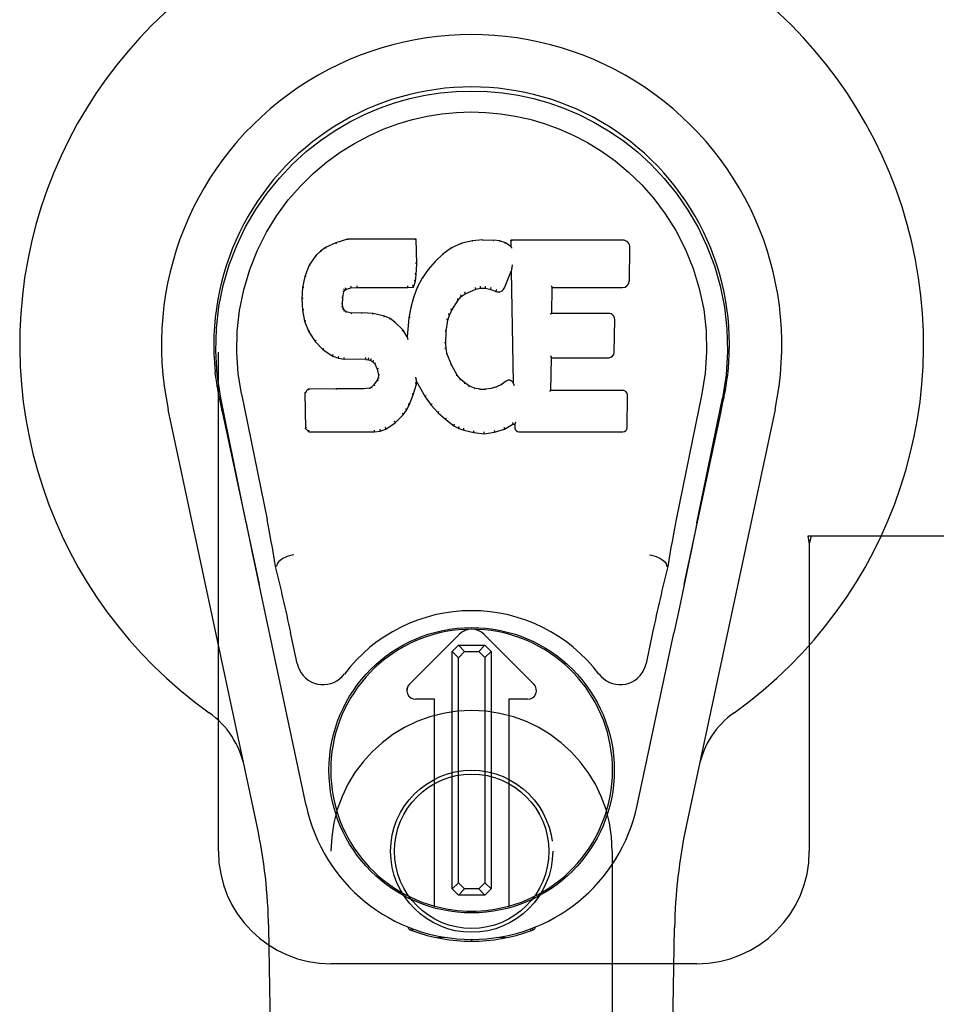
# Model space of a CAD drawing. Header units: inches. Extents: x 0 to 202, y 0 to 130.
# Tile 6 of 23: x 88.78 to 90.82, y 50.37 to 52.56. Entities that reach past the tile are written whole.
import ezdxf

# ---------------------------------------------------------------- set-up
doc = ezdxf.new("R2010")
doc.units = ezdxf.units.IN
doc.header["$LTSCALE"] = 11.084473
doc.header["$MEASUREMENT"] = 0
doc.linetypes.add('HIDDEN', pattern=[0.2, 0.1, -0.1])
doc.layers.add('DOOR_ASSEMBLY', color=7, linetype='CONTINUOUS')

msp = doc.modelspace()

# ---------------------------------------------------------------- linework, layer by layer
at = {"layer": 'DOOR_ASSEMBLY', "color": 8, "linetype": 'HIDDEN'}
for p, q in [((89.2247, 50.714), (89.2247, 52.964)), ((90.8552, 51.414), (90.5342, 51.414)), ((90.5342, 51.414), (90.5372, 51.3972)), ((90.5416, 51.414), (90.5372, 51.3972)), ((90.5372, 51.3972), (90.5372, 50.714)), ((89.4747, 48.8565), (89.4747, 50.714)), ((90.0997, 50.714), (90.0997, 48.8565)), ((90.2872, 50.464), (89.4747, 50.464))]:
    msp.add_line(p, q, dxfattribs=at)
at = {"layer": 'DOOR_ASSEMBLY', "color": 7, "linetype": 'Continuous'}
for p, q in [((89.5112, 52.0735), (89.4854, 52.0653)), ((89.6641, 52.0735), (89.5112, 52.0735)), ((89.5113, 52.0729), (89.5112, 52.0735)), ((89.6635, 52.0729), (89.6641, 52.0735)), ((89.6653, 52.0187), (89.6641, 52.0735)), ((89.8123, 52.072), (89.7888, 52.0697)), ((89.8123, 52.072), (89.8363, 52.0716)), ((89.8123, 52.0714), (89.8123, 52.072)), ((89.8124, 52.0708), (89.8123, 52.0714)), ((89.8492, 52.0696), (89.8363, 52.0716)), ((89.8363, 52.0709), (89.8363, 52.0716)), ((90.1226, 52.0714), (89.8739, 52.0714)), ((89.8745, 52.0708), (89.8739, 52.0714)), ((89.8739, 52.0714), (89.8741, 52.0574)), ((89.4623, 52.0547), (89.4512, 52.0469)), ((89.4854, 52.0653), (89.4623, 52.0547)), ((89.4626, 52.0541), (89.4623, 52.0547)), ((89.4856, 52.0647), (89.4854, 52.0653)), ((89.7427, 52.0543), (89.723, 52.04)), ((89.7652, 52.0643), (89.7427, 52.0543)), ((89.743, 52.0538), (89.7427, 52.0543)), ((89.7888, 52.0697), (89.7652, 52.0643)), ((89.7654, 52.0637), (89.7652, 52.0643)), ((89.7889, 52.069), (89.7888, 52.0697)), ((89.849, 52.069), (89.8492, 52.0696)), ((89.8621, 52.0654), (89.8492, 52.0696)), ((89.8618, 52.0648), (89.8621, 52.0654)), ((89.8741, 52.0574), (89.8621, 52.0654)), ((89.8741, 52.0574), (89.8748, 52.0563)), ((90.1375, 51.9806), (90.1388, 52.055)), ((89.4412, 52.0374), (89.4265, 52.0156)), ((89.4512, 52.0469), (89.4412, 52.0374)), ((89.4417, 52.037), (89.4412, 52.0374)), ((89.4516, 52.0465), (89.4512, 52.0469)), ((89.723, 52.04), (89.7059, 52.0237)), ((89.7234, 52.0395), (89.723, 52.04)), ((89.4265, 52.0156), (89.4168, 51.9909)), ((89.427, 52.0153), (89.4265, 52.0156)), ((89.6639, 51.9943), (89.6653, 52.0187)), ((89.6647, 52.0187), (89.6653, 52.0187)), ((89.6908, 52.0059), (89.6774, 51.9866)), ((89.7059, 52.0237), (89.6908, 52.0059)), ((89.6913, 52.0055), (89.6908, 52.0059)), ((89.7064, 52.0232), (89.7059, 52.0237)), ((89.8756, 52.0053), (89.8751, 52.0024)), ((89.8759, 52.0079), (89.8758, 52.0072)), ((89.8758, 52.0072), (89.8758, 52.0067)), ((89.8761, 52.0086), (89.8759, 52.0079)), ((89.8762, 52.0097), (89.8761, 52.0086)), ((89.8764, 52.0108), (89.8762, 52.0097)), ((89.8766, 52.0121), (89.8764, 52.0108)), ((89.8769, 52.0134), (89.8766, 52.0121)), ((89.8772, 52.0153), (89.8769, 52.0134)), ((89.8775, 52.0165), (89.8772, 52.0153)), ((89.4168, 51.9909), (89.4118, 51.9659)), ((89.4174, 51.9908), (89.4168, 51.9909)), ((89.6623, 51.98), (89.6639, 51.9943)), ((89.6633, 51.9943), (89.6639, 51.9943)), ((89.6774, 51.9866), (89.6664, 51.9659)), ((89.678, 51.9863), (89.6774, 51.9866)), ((89.8603, 51.9656), (89.8751, 52.0024)), ((89.8751, 52.0024), (89.8794, 51.7553)), ((89.4118, 51.9659), (89.4103, 51.941)), ((89.4123, 51.9658), (89.4118, 51.9659)), ((89.5049, 51.9596), (89.5075, 51.9617)), ((89.5073, 51.9622), (89.5075, 51.9617)), ((89.5075, 51.9617), (89.5189, 51.9651)), ((89.5188, 51.9657), (89.5189, 51.9651)), ((89.5189, 51.9651), (89.5322, 51.9662)), ((89.5321, 51.9701), (89.5322, 51.9687)), ((89.5322, 51.9667), (89.5322, 51.9662)), ((89.5322, 51.9662), (89.6452, 51.9662)), ((89.6451, 51.9687), (89.6451, 51.9701)), ((89.6451, 51.9667), (89.6452, 51.9662)), ((89.6452, 51.9662), (89.6578, 51.9673)), ((89.6574, 51.9678), (89.6578, 51.9673)), ((89.6578, 51.9673), (89.6623, 51.98)), ((89.6664, 51.9659), (89.6578, 51.9441)), ((89.6617, 51.9801), (89.6623, 51.98)), ((89.6669, 51.9656), (89.6664, 51.9659)), ((89.773, 51.9524), (89.7964, 51.9622)), ((89.7962, 51.9627), (89.7964, 51.9622)), ((89.7964, 51.9622), (89.8072, 51.9649)), ((89.8071, 51.9654), (89.8072, 51.9649)), ((89.8072, 51.9649), (89.818, 51.9647)), ((89.8181, 51.9653), (89.818, 51.9647)), ((89.818, 51.9647), (89.8295, 51.9621)), ((89.8296, 51.9626), (89.8295, 51.9621)), ((89.8295, 51.9621), (89.8411, 51.9575)), ((89.965, 51.9088), (89.966, 51.9661)), ((89.9655, 51.9666), (89.966, 51.9661)), ((89.966, 51.9661), (90.1226, 51.9661)), ((89.4109, 51.941), (89.4103, 51.941)), ((89.4103, 51.941), (89.4116, 51.9159)), ((89.5005, 51.9293), (89.5013, 51.9432)), ((89.5007, 51.9433), (89.5013, 51.9432)), ((89.5013, 51.9432), (89.5033, 51.9563)), ((89.5028, 51.9564), (89.5033, 51.9563)), ((89.5033, 51.9563), (89.5049, 51.9596)), ((89.5045, 51.9599), (89.5049, 51.9596)), ((89.6578, 51.9441), (89.6518, 51.9216)), ((89.6583, 51.9439), (89.6578, 51.9441)), ((89.7571, 51.9378), (89.7642, 51.9465)), ((89.7638, 51.9469), (89.7642, 51.9465)), ((89.7642, 51.9465), (89.773, 51.9524)), ((89.7727, 51.9529), (89.773, 51.9524)), ((89.8413, 51.9581), (89.8411, 51.9575)), ((89.4999, 51.9292), (89.5005, 51.9293)), ((89.5003, 51.9232), (89.5009, 51.9233)), ((89.5009, 51.9233), (89.5005, 51.9293)), ((89.5023, 51.9187), (89.5009, 51.9233)), ((89.5018, 51.9184), (89.5023, 51.9187)), ((89.505, 51.915), (89.5023, 51.9187)), ((89.6518, 51.9216), (89.6479, 51.8988)), ((89.6524, 51.9215), (89.6518, 51.9216)), ((89.7432, 51.9156), (89.7571, 51.9378)), ((89.7566, 51.9381), (89.7571, 51.9378)), ((89.4121, 51.916), (89.4116, 51.9159)), ((89.4116, 51.9159), (89.4162, 51.8911)), ((89.5046, 51.9145), (89.505, 51.915)), ((89.5087, 51.9123), (89.505, 51.915)), ((89.5084, 51.9117), (89.5087, 51.9123)), ((89.5202, 51.909), (89.5087, 51.9123)), ((89.5201, 51.9084), (89.5202, 51.909)), ((89.5432, 51.9098), (89.5202, 51.909)), ((89.5683, 51.9085), (89.5432, 51.9098)), ((89.5432, 51.9091), (89.5432, 51.9098)), ((89.5432, 51.9086), (89.5432, 51.9091)), ((89.5682, 51.9078), (89.5683, 51.9085)), ((89.5934, 51.9029), (89.5683, 51.9085)), ((89.5932, 51.9023), (89.5934, 51.9029)), ((89.6059, 51.8973), (89.5934, 51.9029)), ((89.6056, 51.8967), (89.6059, 51.8973)), ((89.6169, 51.8894), (89.6059, 51.8973)), ((89.6479, 51.8988), (89.6443, 51.8567)), ((89.6485, 51.8988), (89.6479, 51.8988)), ((89.7342, 51.8938), (89.7377, 51.9049)), ((89.7371, 51.9051), (89.7377, 51.9049)), ((89.7377, 51.9049), (89.7432, 51.9156)), ((89.7427, 51.9159), (89.7432, 51.9156)), ((89.9644, 51.9082), (89.965, 51.9088)), ((90.0917, 51.9088), (89.965, 51.9088)), ((90.1037, 51.8222), (90.105, 51.8953)), ((89.4167, 51.8912), (89.4162, 51.8911)), ((89.4162, 51.8911), (89.4255, 51.8674)), ((89.6165, 51.8889), (89.6169, 51.8894)), ((89.6351, 51.8712), (89.6169, 51.8894)), ((89.7306, 51.8682), (89.7342, 51.8938)), ((89.7336, 51.8939), (89.7342, 51.8938)), ((89.426, 51.8676), (89.4255, 51.8674)), ((89.4255, 51.8674), (89.4395, 51.846)), ((89.6346, 51.8708), (89.6351, 51.8712)), ((89.6443, 51.8567), (89.6351, 51.8712)), ((89.6447, 51.8548), (89.6443, 51.8567)), ((89.7295, 51.8422), (89.7306, 51.8682)), ((89.73, 51.8683), (89.7306, 51.8682)), ((89.4399, 51.8464), (89.4395, 51.846)), ((89.4395, 51.846), (89.4572, 51.8277)), ((89.7289, 51.8422), (89.7295, 51.8422)), ((89.7305, 51.83), (89.7295, 51.8422)), ((89.7299, 51.8299), (89.7305, 51.83)), ((89.7331, 51.8182), (89.7305, 51.83)), ((89.4576, 51.8281), (89.4572, 51.8277)), ((89.4572, 51.8277), (89.4786, 51.8138)), ((89.4789, 51.8143), (89.4786, 51.8138)), ((89.4786, 51.8138), (89.4912, 51.8092)), ((89.4914, 51.8097), (89.4912, 51.8092)), ((89.4912, 51.8092), (89.5042, 51.807)), ((89.5042, 51.8076), (89.5042, 51.807)), ((89.7325, 51.818), (89.7331, 51.8182)), ((89.7425, 51.7942), (89.7331, 51.8182)), ((89.9633, 51.7373), (89.9646, 51.8103)), ((89.964, 51.8109), (89.9646, 51.8103)), ((89.9646, 51.8103), (90.0917, 51.8103)), ((89.552, 51.8065), (89.5042, 51.807)), ((89.552, 51.8071), (89.552, 51.8065)), ((89.552, 51.8065), (89.5584, 51.8059)), ((89.5585, 51.8065), (89.5584, 51.8059)), ((89.5584, 51.8059), (89.5634, 51.8042)), ((89.5637, 51.8047), (89.5634, 51.8042)), ((89.5634, 51.8042), (89.5679, 51.8009)), ((89.5683, 51.8013), (89.5679, 51.8009)), ((89.5679, 51.8009), (89.5718, 51.7963)), ((89.5723, 51.7966), (89.5718, 51.7963)), ((89.5718, 51.7963), (89.5777, 51.7846)), ((89.7419, 51.7939), (89.7425, 51.7942)), ((89.7549, 51.7718), (89.7425, 51.7942)), ((89.5783, 51.7847), (89.5777, 51.7846)), ((89.5777, 51.7846), (89.5801, 51.7713)), ((89.5796, 51.7654), (89.5777, 51.7602)), ((89.5801, 51.7713), (89.5796, 51.7654)), ((89.5802, 51.7653), (89.5796, 51.7654)), ((89.5807, 51.7713), (89.5801, 51.7713)), ((89.6634, 51.7664), (89.6631, 51.7674)), ((89.6635, 51.7657), (89.6634, 51.7664)), ((89.6637, 51.765), (89.6635, 51.7657)), ((89.6638, 51.7644), (89.6637, 51.765)), ((89.6639, 51.7637), (89.6638, 51.7644)), ((89.664, 51.7632), (89.6639, 51.7637)), ((89.7544, 51.7715), (89.7549, 51.7718)), ((89.7628, 51.7625), (89.7549, 51.7718)), ((89.5605, 51.7424), (89.5468, 51.7413)), ((89.565, 51.7448), (89.5605, 51.7424)), ((89.5607, 51.7417), (89.5605, 51.7424)), ((89.5695, 51.7492), (89.565, 51.7448)), ((89.5654, 51.7443), (89.565, 51.7448)), ((89.5777, 51.7602), (89.5695, 51.7492)), ((89.57, 51.7488), (89.5695, 51.7492)), ((89.5783, 51.7599), (89.5777, 51.7602)), ((89.6576, 51.7277), (89.6645, 51.7516)), ((89.6639, 51.7517), (89.6645, 51.7516)), ((89.6642, 51.7624), (89.664, 51.7632)), ((89.6645, 51.7516), (89.665, 51.7576)), ((89.665, 51.7576), (89.6646, 51.7595)), ((89.665, 51.7576), (89.6841, 51.7236)), ((89.7624, 51.7621), (89.7628, 51.7625)), ((89.7722, 51.7541), (89.7628, 51.7625)), ((89.7718, 51.7536), (89.7722, 51.7541)), ((89.7824, 51.7472), (89.7722, 51.7541)), ((89.7821, 51.7467), (89.7824, 51.7472)), ((89.7935, 51.7428), (89.7824, 51.7472)), ((89.7933, 51.7422), (89.7935, 51.7428)), ((89.8057, 51.7406), (89.7935, 51.7428)), ((89.8302, 51.7419), (89.8181, 51.7401)), ((89.8421, 51.7458), (89.8302, 51.7419)), ((89.8303, 51.7413), (89.8302, 51.7419)), ((89.8534, 51.751), (89.8421, 51.7458)), ((89.8423, 51.7452), (89.8421, 51.7458)), ((89.8638, 51.7582), (89.8534, 51.751)), ((89.8537, 51.7504), (89.8534, 51.751)), ((89.8642, 51.7577), (89.8638, 51.7582)), ((89.8794, 51.7553), (89.8794, 51.7552)), ((89.8801, 51.7531), (89.8794, 51.7552)), ((89.8821, 51.7477), (89.8814, 51.7498)), ((89.2232, 51.7411), (89.2246, 51.734)), ((89.2263, 51.7244), (89.2257, 51.7274)), ((89.2269, 51.7213), (89.2263, 51.7244)), ((89.2283, 51.7147), (89.2269, 51.7213)), ((89.2867, 51.4435), (89.2302, 51.7205)), ((89.2758, 51.7297), (89.3328, 51.4507)), ((89.4244, 51.7404), (89.4165, 51.7323)), ((89.4171, 51.732), (89.4165, 51.7323)), ((89.4165, 51.7323), (89.4179, 51.653)), ((89.4862, 51.741), (89.4244, 51.7404)), ((89.4247, 51.7398), (89.4244, 51.7404)), ((89.5468, 51.7413), (89.4862, 51.741)), ((89.4862, 51.7403), (89.4862, 51.741)), ((89.4862, 51.7403), (89.4862, 51.7398)), ((89.5469, 51.7406), (89.5468, 51.7413)), ((89.5469, 51.7406), (89.5469, 51.7401)), ((89.6484, 51.7049), (89.6576, 51.7277)), ((89.657, 51.7278), (89.6576, 51.7277)), ((89.6846, 51.7239), (89.6841, 51.7236)), ((89.6841, 51.7236), (89.6973, 51.7048)), ((89.8056, 51.7399), (89.8057, 51.7406)), ((89.8057, 51.7406), (89.8181, 51.7401)), ((89.8181, 51.7395), (89.8181, 51.7401)), ((89.8182, 51.7389), (89.8181, 51.7395)), ((89.9627, 51.7367), (89.9633, 51.7373)), ((90.1233, 51.7373), (89.9633, 51.7373)), ((90.1324, 51.6546), (90.1337, 51.7267)), ((90.2987, 51.7297), (90.2417, 51.4507)), ((90.2877, 51.4435), (90.3442, 51.7205)), ((90.3462, 51.7147), (90.3478, 51.7225)), ((90.3478, 51.7225), (90.3483, 51.7252)), ((90.3483, 51.7252), (90.3488, 51.7278)), ((90.3488, 51.7278), (90.3504, 51.7362)), ((90.3512, 51.7412), (90.3499, 51.734)), ((90.3504, 51.7362), (90.3513, 51.7412)), ((89.2314, 51.7), (89.2283, 51.7147)), ((89.2334, 51.6905), (89.2314, 51.7)), ((89.6426, 51.6937), (89.6484, 51.7049)), ((89.6478, 51.7051), (89.6484, 51.7049)), ((89.6978, 51.7052), (89.6973, 51.7048)), ((89.6973, 51.7048), (89.7126, 51.6879)), ((89.3107, 50.7695), (89.1134, 51.6954)), ((89.2334, 51.6905), (89.3152, 51.3062)), ((89.6174, 51.6658), (89.6352, 51.6831)), ((89.6348, 51.6835), (89.6352, 51.6831)), ((89.6352, 51.6831), (89.6426, 51.6937)), ((89.6421, 51.694), (89.6426, 51.6937)), ((89.713, 51.6883), (89.7126, 51.6879)), ((89.7126, 51.6879), (89.7297, 51.6728)), ((90.2592, 51.3062), (90.3411, 51.6905)), ((90.4611, 51.6954), (90.2638, 50.7695)), ((89.5966, 51.6516), (89.6174, 51.6658)), ((89.617, 51.6663), (89.6174, 51.6658)), ((89.73, 51.6732), (89.7297, 51.6728)), ((89.7297, 51.6728), (89.748, 51.6588)), ((89.7483, 51.6593), (89.748, 51.6588)), ((89.748, 51.6588), (89.7585, 51.6534)), ((89.8599, 51.6516), (89.8785, 51.6627)), ((89.8784, 51.6633), (89.8785, 51.6627)), ((89.8785, 51.6627), (89.8829, 51.6627)), ((89.8835, 51.6633), (89.8829, 51.6627)), ((89.8829, 51.6627), (89.8831, 51.6546)), ((89.4184, 51.6533), (89.4179, 51.653)), ((89.4179, 51.653), (89.4254, 51.6456)), ((89.4257, 51.6462), (89.4254, 51.6456)), ((89.4254, 51.6456), (89.5716, 51.6456)), ((89.5716, 51.6481), (89.5714, 51.6495)), ((89.5716, 51.6456), (89.5843, 51.6473)), ((89.5716, 51.6462), (89.5716, 51.6456)), ((89.5842, 51.6478), (89.5843, 51.6473)), ((89.5843, 51.6473), (89.5966, 51.6516)), ((89.5963, 51.6521), (89.5966, 51.6516)), ((89.7587, 51.654), (89.7585, 51.6534)), ((89.7585, 51.6534), (89.7695, 51.6497)), ((89.7697, 51.6502), (89.7695, 51.6497)), ((89.7695, 51.6497), (89.7918, 51.644)), ((89.7919, 51.6446), (89.7918, 51.644)), ((89.7918, 51.644), (89.8147, 51.6415)), ((89.8146, 51.6454), (89.8146, 51.642)), ((89.8146, 51.642), (89.8147, 51.6415)), ((89.8147, 51.6415), (89.8377, 51.6447)), ((89.8376, 51.6452), (89.8377, 51.6447)), ((89.8377, 51.6447), (89.8599, 51.6516)), ((89.8597, 51.6521), (89.8599, 51.6516)), ((89.8922, 51.6456), (90.1233, 51.6456)), ((90.2697, 51.3564), (90.2591, 51.3056)), ((89.3538, 51.3469), (89.3518, 51.3465)), ((90.2206, 51.3469), (90.2227, 51.3465)), ((90.2591, 51.3056), (90.2479, 51.2523)), ((89.3312, 51.2305), (89.3209, 51.2791)), ((90.2479, 51.2523), (90.2364, 51.1985)), ((89.4195, 50.8158), (89.3312, 51.2305)), ((89.3999, 51.131), (89.3852, 51.2001)), ((89.649, 51.0852), (89.7594, 51.1956)), ((89.7595, 51.1955), (89.6491, 51.0851)), ((89.9254, 51.0851), (89.815, 51.1955)), ((89.8151, 51.1956), (89.9254, 51.0852)), ((90.1549, 50.8158), (90.2364, 51.1985)), ((90.1892, 51.2001), (90.1745, 51.131)), ((89.7439, 51.1578), (89.7578, 51.1717)), ((89.7577, 51.144), (89.7439, 51.1578)), ((89.7439, 50.6304), (89.7439, 51.1578)), ((89.7715, 51.1579), (89.7577, 51.144)), ((89.7578, 51.1717), (89.8166, 51.1717)), ((89.7578, 51.1717), (89.7715, 51.1579)), ((89.7715, 51.1579), (89.8028, 51.1579)), ((89.8028, 51.1579), (89.8166, 51.1717)), ((89.8168, 51.1441), (89.8028, 51.1579)), ((89.8166, 51.1717), (89.8305, 51.1579)), ((89.8305, 51.1579), (89.8168, 51.1441)), ((89.8305, 51.1579), (89.8305, 50.6305)), ((89.7577, 50.6442), (89.7577, 51.144)), ((89.8168, 51.1441), (89.8168, 50.6443)), ((89.7047, 51.0518), (89.6629, 51.0518)), ((89.7046, 51.0516), (89.6629, 51.0516)), ((89.7046, 51.0516), (89.7047, 51.0518)), ((89.7046, 50.5923), (89.7046, 51.0516)), ((89.7047, 50.5922), (89.7047, 51.0518)), ((89.9115, 51.0518), (89.8698, 51.0518)), ((89.8699, 51.0516), (89.8698, 51.0518)), ((89.8698, 51.0518), (89.8698, 50.5922)), ((89.9115, 51.0516), (89.8699, 51.0516)), ((89.8699, 51.0516), (89.8699, 50.5923)), ((89.7439, 50.6304), (89.7577, 50.6442)), ((89.7579, 50.6166), (89.7439, 50.6304)), ((89.7577, 50.6442), (89.7716, 50.6304)), ((89.7716, 50.6304), (89.7579, 50.6166)), ((89.8029, 50.6304), (89.7716, 50.6304)), ((89.8029, 50.6304), (89.8168, 50.6443)), ((89.8167, 50.6166), (89.8029, 50.6304)), ((89.8305, 50.6305), (89.8167, 50.6166)), ((89.8168, 50.6443), (89.8305, 50.6305)), ((89.8167, 50.6166), (89.7579, 50.6166)), ((89.4087, 46.4046), (89.3365, 50.5439)), ((89.6485, 50.5405), (89.6457, 50.5462)), ((89.6521, 50.5437), (89.652, 50.5391)), ((89.6556, 50.5406), (89.6559, 50.5376)), ((89.9185, 50.5376), (89.9188, 50.5405)), ((89.9224, 50.5437), (89.9225, 50.5391)), ((89.9288, 50.5462), (89.926, 50.5405)), ((90.1657, 46.4046), (90.238, 50.5439)), ((89.7325, 50.5225), (89.7116, 50.5221)), ((89.7872, 50.5182), (89.7872, 50.5142)), ((89.8629, 50.5221), (89.8419, 50.5225))]:
    msp.add_line(p, q, dxfattribs=at)
for points in [[(89.2302, 51.7204), (89.222, 51.773), (89.2188, 51.8248), (89.2202, 51.875), (89.2259, 51.9238), (89.2355, 51.971), (89.2487, 52.0164), (89.2653, 52.0596), (89.285, 52.1006), (89.3076, 52.1393), (89.3328, 52.1757), (89.3602, 52.2094), (89.3894, 52.2402), (89.4199, 52.2681), (89.4515, 52.2929), (89.4837, 52.3148), (89.5164, 52.334), (89.5493, 52.3504), (89.5825, 52.3645), (89.6161, 52.3763), (89.65, 52.3858), (89.6839, 52.3932), (89.718, 52.3984), (89.7525, 52.4016), (89.7872, 52.4026)], [(89.7872, 52.4026), (89.8215, 52.4016), (89.8559, 52.3985), (89.8902, 52.3932), (89.9244, 52.3858), (89.9583, 52.3763), (89.992, 52.3645), (90.0255, 52.3503), (90.0588, 52.3336), (90.0913, 52.3145), (90.1235, 52.2925), (90.1553, 52.2674), (90.1861, 52.2392), (90.2152, 52.2084), (90.2424, 52.1747), (90.2675, 52.1383), (90.2901, 52.0993), (90.3098, 52.058), (90.3263, 52.0146), (90.3393, 51.9696), (90.3488, 51.9228), (90.3543, 51.8741), (90.3556, 51.8239), (90.3524, 51.7725), (90.3442, 51.7204)], [(89.2758, 51.7297), (89.2685, 51.7754), (89.2654, 51.8215), (89.2663, 51.8682), (89.2715, 51.9149), (89.281, 51.9612), (89.2944, 52.0062), (89.3115, 52.0489), (89.3317, 52.0891), (89.3547, 52.1264), (89.3799, 52.1606), (89.4069, 52.1916), (89.4353, 52.2196), (89.4648, 52.2447), (89.4954, 52.2669), (89.5267, 52.2864), (89.5586, 52.3034), (89.5907, 52.3177), (89.6231, 52.3296), (89.6556, 52.3393), (89.6883, 52.3467), (89.7209, 52.3519), (89.7535, 52.355), (89.7861, 52.3561), (89.8187, 52.3552), (89.8511, 52.3522), (89.8836, 52.3471), (89.9161, 52.34), (89.9485, 52.3306), (89.9808, 52.3189), (90.0128, 52.3048), (90.0445, 52.2884), (90.0756, 52.2693), (90.1062, 52.2473), (90.1359, 52.2225), (90.1646, 52.1948), (90.1919, 52.1639), (90.2174, 52.1298), (90.2408, 52.0925), (90.2616, 52.0518), (90.2792, 52.0087), (90.2929, 51.9637), (90.3026, 51.9174)], [(89.5113, 52.0729), (89.5113, 52.0728), (89.5113, 52.0728), (89.5114, 52.0727), (89.5114, 52.0726), (89.5115, 52.0725), (89.5116, 52.0723)], [(89.6629, 52.0729), (89.6627, 52.0728), (89.6625, 52.0728), (89.6623, 52.0727), (89.662, 52.0726), (89.6618, 52.0725), (89.6615, 52.0723)], [(89.8361, 52.0704), (89.8362, 52.0705), (89.8362, 52.0707), (89.8362, 52.0708), (89.8362, 52.0709), (89.8363, 52.0709), (89.8363, 52.0709)], [(89.8765, 52.0702), (89.8763, 52.0704), (89.876, 52.0705), (89.8758, 52.0706), (89.8755, 52.0707), (89.8753, 52.0708), (89.8751, 52.0708)], [(89.4626, 52.0541), (89.4627, 52.0541), (89.4628, 52.0541), (89.463, 52.0541), (89.4631, 52.0541), (89.4633, 52.0539), (89.4635, 52.0538)], [(89.4856, 52.0647), (89.4857, 52.0647), (89.4858, 52.0647), (89.4859, 52.0646), (89.4861, 52.0645), (89.4862, 52.0644), (89.4863, 52.0642)], [(89.744, 52.0534), (89.7437, 52.0536), (89.7435, 52.0537), (89.7434, 52.0538), (89.7433, 52.0538), (89.7431, 52.0538), (89.743, 52.0538)], [(89.766, 52.0632), (89.7658, 52.0634), (89.7657, 52.0635), (89.7656, 52.0636), (89.7655, 52.0636), (89.7654, 52.0637), (89.7654, 52.0637)], [(89.7892, 52.0685), (89.7891, 52.0687), (89.7891, 52.0688), (89.789, 52.0689), (89.789, 52.069), (89.7889, 52.069), (89.7889, 52.069)], [(89.8486, 52.0684), (89.8487, 52.0686), (89.8487, 52.0687), (89.8488, 52.0688), (89.8489, 52.0689), (89.849, 52.069), (89.849, 52.069)], [(89.8609, 52.0644), (89.8611, 52.0645), (89.8612, 52.0646), (89.8614, 52.0647), (89.8615, 52.0648), (89.8616, 52.0648), (89.8617, 52.0648)], [(89.8768, 52.0539), (89.8765, 52.0544), (89.8762, 52.0548), (89.8759, 52.0552), (89.8757, 52.0555), (89.8754, 52.0558), (89.8752, 52.0559)], [(89.4418, 52.0371), (89.4419, 52.0372), (89.4421, 52.0372), (89.4424, 52.0373), (89.4426, 52.0373), (89.4429, 52.0372), (89.4432, 52.0371)], [(89.4516, 52.0465), (89.4517, 52.0465), (89.4519, 52.0466), (89.452, 52.0466), (89.4522, 52.0465), (89.4525, 52.0465), (89.4528, 52.0463)], [(89.7247, 52.0394), (89.7244, 52.0395), (89.7241, 52.0396), (89.7239, 52.0397), (89.7238, 52.0397), (89.7236, 52.0396), (89.7234, 52.0395)], [(89.4271, 52.0154), (89.4273, 52.0156), (89.4275, 52.0157), (89.4278, 52.0158), (89.4281, 52.0158), (89.4284, 52.0158), (89.4288, 52.0158)], [(89.6647, 52.0187), (89.6646, 52.0191), (89.6644, 52.0194), (89.6641, 52.0197), (89.6637, 52.0199), (89.6632, 52.02), (89.6627, 52.0201)], [(89.6928, 52.0057), (89.6925, 52.0058), (89.6922, 52.0058), (89.6919, 52.0058), (89.6917, 52.0058), (89.6914, 52.0057), (89.6912, 52.0055)], [(89.7078, 52.0232), (89.7075, 52.0233), (89.7073, 52.0234), (89.707, 52.0234), (89.7068, 52.0234), (89.7066, 52.0233), (89.7064, 52.0232)], [(89.8757, 52.0062), (89.8757, 52.0059), (89.8757, 52.0057), (89.8756, 52.0056)], [(89.8758, 52.0067), (89.8757, 52.0065), (89.8757, 52.0063), (89.8757, 52.0062)], [(89.4174, 51.9908), (89.4176, 51.9911), (89.4178, 51.9913), (89.4181, 51.9915), (89.4185, 51.9915), (89.4189, 51.9916), (89.4193, 51.9916)], [(89.6633, 51.9943), (89.6632, 51.9947), (89.663, 51.9951), (89.6627, 51.9954), (89.6623, 51.9956), (89.6618, 51.9958), (89.6613, 51.9958)], [(89.6796, 51.9866), (89.6793, 51.9867), (89.679, 51.9867), (89.6787, 51.9867), (89.6784, 51.9866), (89.6781, 51.9865), (89.678, 51.9863)], [(89.4124, 51.9659), (89.4125, 51.9662), (89.4127, 51.9664), (89.413, 51.9667), (89.4134, 51.9668), (89.4138, 51.9669), (89.4143, 51.9669)], [(89.5029, 51.9625), (89.5034, 51.9623), (89.5039, 51.9619), (89.5043, 51.9614), (89.5045, 51.961), (89.5046, 51.9605), (89.5046, 51.9601)], [(89.5063, 51.9654), (89.5066, 51.965), (89.5069, 51.9646), (89.5071, 51.9641), (89.5073, 51.9637), (89.5074, 51.9632), (89.5075, 51.9628), (89.5074, 51.9625), (89.5073, 51.9623)], [(89.5184, 51.969), (89.5185, 51.9686), (89.5186, 51.9681), (89.5188, 51.9676), (89.5188, 51.9671), (89.5189, 51.9666), (89.5189, 51.9661), (89.5189, 51.9658), (89.5188, 51.9657)], [(89.5322, 51.9687), (89.5322, 51.9682), (89.5322, 51.9677), (89.5322, 51.9673), (89.5322, 51.967), (89.5322, 51.9668), (89.5322, 51.9667)], [(89.6451, 51.9667), (89.6452, 51.9668), (89.6452, 51.967), (89.6452, 51.9673), (89.6452, 51.9677), (89.6452, 51.9682), (89.6451, 51.9687)], [(89.6575, 51.9681), (89.6575, 51.9684), (89.6575, 51.9687), (89.6574, 51.9691), (89.6572, 51.9695), (89.6569, 51.9699), (89.6566, 51.9703), (89.6563, 51.9707), (89.6559, 51.971)], [(89.6617, 51.9802), (89.6617, 51.9806), (89.6615, 51.981), (89.6612, 51.9813), (89.6608, 51.9816), (89.6603, 51.9818), (89.6598, 51.9819)], [(89.6687, 51.9662), (89.6683, 51.9662), (89.668, 51.9662), (89.6676, 51.9662), (89.6673, 51.9661), (89.6671, 51.9659), (89.6669, 51.9656)], [(89.7962, 51.9627), (89.7963, 51.9628), (89.7964, 51.9631), (89.7964, 51.9634), (89.7964, 51.9639), (89.7962, 51.9644), (89.7961, 51.965), (89.7958, 51.9655), (89.7956, 51.9659)], [(89.8071, 51.9654), (89.8072, 51.9655), (89.8072, 51.9658), (89.8072, 51.9661), (89.8072, 51.9666), (89.8071, 51.9671), (89.8071, 51.9677), (89.807, 51.9683), (89.8069, 51.9688)], [(89.8181, 51.9653), (89.8181, 51.9654), (89.818, 51.9656), (89.818, 51.966), (89.818, 51.9664), (89.8181, 51.967), (89.8182, 51.9675), (89.8182, 51.9681), (89.8184, 51.9686)], [(89.8296, 51.9626), (89.8295, 51.9627), (89.8294, 51.963), (89.8294, 51.9633), (89.8295, 51.9638), (89.8296, 51.9643), (89.8298, 51.9649), (89.83, 51.9654), (89.8302, 51.9659)], [(89.8421, 51.9613), (89.8418, 51.9609), (89.8415, 51.9604), (89.8413, 51.9599), (89.8412, 51.9594), (89.8411, 51.9589), (89.8411, 51.9585), (89.8412, 51.9582), (89.8413, 51.9581)], [(89.9635, 51.97), (89.9638, 51.9698), (89.964, 51.9696), (89.9642, 51.9694), (89.9645, 51.9691), (89.9647, 51.9689), (89.9649, 51.9686)], [(89.9649, 51.9686), (89.965, 51.9684), (89.9652, 51.9681), (89.9653, 51.9679), (89.9654, 51.9676), (89.9654, 51.9674), (89.9654, 51.9672)], [(89.4109, 51.941), (89.411, 51.9413), (89.4112, 51.9417), (89.4115, 51.9419), (89.4119, 51.9421), (89.4124, 51.9423), (89.4129, 51.9423)], [(89.4988, 51.9448), (89.4993, 51.9448), (89.4998, 51.9446), (89.5002, 51.9443), (89.5005, 51.944), (89.5007, 51.9436), (89.5007, 51.9432)], [(89.5008, 51.9584), (89.5014, 51.9583), (89.5019, 51.958), (89.5023, 51.9577), (89.5026, 51.9574), (89.5027, 51.957), (89.5028, 51.9566)], [(89.6602, 51.9446), (89.6598, 51.9446), (89.6594, 51.9446), (89.6591, 51.9445), (89.6588, 51.9444), (89.6585, 51.9441), (89.6583, 51.9438)], [(89.7567, 51.9381), (89.7568, 51.9384), (89.7568, 51.9387), (89.7567, 51.9391), (89.7565, 51.9395), (89.7562, 51.9398), (89.7558, 51.9401), (89.7554, 51.9404), (89.755, 51.9406)], [(89.7639, 51.947), (89.764, 51.9472), (89.764, 51.9475), (89.764, 51.9479), (89.7638, 51.9483), (89.7636, 51.9487), (89.7633, 51.9491), (89.7629, 51.9494), (89.7625, 51.9497)], [(89.7728, 51.953), (89.7729, 51.9531), (89.773, 51.9535), (89.773, 51.9538), (89.7729, 51.9543), (89.7727, 51.9548), (89.7724, 51.9552), (89.7721, 51.9557), (89.7718, 51.9561)], [(89.4122, 51.9161), (89.4122, 51.9164), (89.4124, 51.9168), (89.4127, 51.9171), (89.4131, 51.9173), (89.4136, 51.9175), (89.4141, 51.9176)], [(89.4979, 51.9306), (89.4984, 51.9306), (89.4989, 51.9304), (89.4992, 51.9302), (89.4996, 51.93), (89.4998, 51.9296), (89.4999, 51.9292)], [(89.4984, 51.9242), (89.4988, 51.9242), (89.4992, 51.9241), (89.4996, 51.924), (89.4999, 51.9238), (89.5001, 51.9236), (89.5003, 51.9233)], [(89.5, 51.9189), (89.5003, 51.9189), (89.5007, 51.919), (89.501, 51.9189), (89.5013, 51.9188), (89.5015, 51.9187), (89.5017, 51.9185)], [(89.6543, 51.9224), (89.6539, 51.9224), (89.6535, 51.9223), (89.6531, 51.9222), (89.6528, 51.922), (89.6525, 51.9218), (89.6524, 51.9214)], [(89.7427, 51.9159), (89.7428, 51.9164), (89.7427, 51.9168), (89.7424, 51.9173), (89.742, 51.9177), (89.7415, 51.918), (89.7409, 51.9183)], [(90.3026, 51.9174), (90.308, 51.87), (90.3091, 51.8224), (90.306, 51.7757), (90.2987, 51.7297)], [(89.5032, 51.9145), (89.5034, 51.9146), (89.5037, 51.9147), (89.5039, 51.9147), (89.5041, 51.9147), (89.5043, 51.9147), (89.5045, 51.9146)], [(89.5076, 51.9113), (89.5077, 51.9114), (89.5078, 51.9115), (89.508, 51.9116), (89.5081, 51.9117), (89.5083, 51.9117), (89.5084, 51.9117)], [(89.5199, 51.9078), (89.5199, 51.9079), (89.52, 51.9081), (89.52, 51.9082), (89.52, 51.9083), (89.5201, 51.9083), (89.5201, 51.9084)], [(89.5679, 51.9073), (89.568, 51.9074), (89.568, 51.9076), (89.568, 51.9077), (89.5681, 51.9078), (89.5681, 51.9078), (89.5682, 51.9078)], [(89.5925, 51.9018), (89.5927, 51.902), (89.5928, 51.9022), (89.5929, 51.9022), (89.593, 51.9023), (89.5931, 51.9023), (89.5931, 51.9023)], [(89.6046, 51.8964), (89.6048, 51.8966), (89.605, 51.8967), (89.6052, 51.8967), (89.6053, 51.8967), (89.6054, 51.8967), (89.6055, 51.8967)], [(89.6505, 51.8999), (89.65, 51.8998), (89.6496, 51.8998), (89.6492, 51.8996), (89.6489, 51.8994), (89.6486, 51.8991), (89.6485, 51.8987)], [(89.7336, 51.894), (89.7336, 51.8944), (89.7334, 51.8948), (89.7331, 51.8951), (89.7327, 51.8954), (89.7322, 51.8956), (89.7316, 51.8957)], [(89.7372, 51.9052), (89.7372, 51.9056), (89.7371, 51.906), (89.7368, 51.9065), (89.7364, 51.9068), (89.7359, 51.9071), (89.7353, 51.9073)], [(89.9624, 51.9076), (89.9627, 51.9078), (89.9629, 51.9079), (89.9632, 51.9081), (89.9634, 51.9081), (89.9636, 51.9082), (89.9638, 51.9082)], [(89.4167, 51.8913), (89.4167, 51.8917), (89.4169, 51.8921), (89.4172, 51.8924), (89.4176, 51.8927), (89.4181, 51.893), (89.4186, 51.8931)], [(89.6153, 51.8888), (89.6155, 51.8889), (89.6157, 51.889), (89.6159, 51.889), (89.6161, 51.889), (89.6163, 51.889), (89.6165, 51.8889)], [(89.426, 51.8677), (89.4259, 51.8681), (89.426, 51.8685), (89.4263, 51.869), (89.4267, 51.8693), (89.4272, 51.8697), (89.4278, 51.8699)], [(89.6331, 51.8709), (89.6334, 51.871), (89.6337, 51.8711), (89.6339, 51.8711), (89.6342, 51.871), (89.6344, 51.8709), (89.6346, 51.8708)], [(89.6462, 51.8502), (89.6457, 51.8521), (89.6454, 51.8529), (89.6452, 51.8537), (89.645, 51.8542), (89.6448, 51.8546)], [(89.73, 51.8683), (89.73, 51.8687), (89.7298, 51.869), (89.7295, 51.8693), (89.729, 51.8696), (89.7286, 51.8697), (89.7281, 51.8698)], [(89.4399, 51.8464), (89.4398, 51.8467), (89.4398, 51.847), (89.4399, 51.8474), (89.44, 51.8477), (89.4403, 51.8481), (89.4406, 51.8484), (89.441, 51.8487), (89.4415, 51.849)], [(89.4575, 51.8282), (89.4574, 51.8284), (89.4574, 51.8288), (89.4574, 51.8291), (89.4576, 51.8295), (89.4578, 51.83), (89.4581, 51.8304), (89.4585, 51.8307), (89.4589, 51.831)], [(89.7289, 51.8422), (89.7288, 51.8426), (89.7285, 51.8429), (89.7282, 51.8431), (89.7278, 51.8433), (89.7274, 51.8435), (89.7269, 51.8435)], [(89.7298, 51.83), (89.7297, 51.8303), (89.7295, 51.8305), (89.7292, 51.8308), (89.7288, 51.8309), (89.7284, 51.831), (89.7279, 51.831)], [(89.4788, 51.8143), (89.4787, 51.8145), (89.4786, 51.8148), (89.4787, 51.8152), (89.4788, 51.8157), (89.4789, 51.8161), (89.4792, 51.8166), (89.4795, 51.8171), (89.4798, 51.8175)], [(89.4914, 51.8097), (89.4913, 51.8098), (89.4912, 51.8101), (89.4912, 51.8105), (89.4913, 51.8109), (89.4914, 51.8114), (89.4915, 51.812), (89.4917, 51.8125), (89.4919, 51.813)], [(89.5042, 51.8076), (89.5042, 51.8076), (89.5042, 51.8079), (89.5042, 51.8082), (89.5042, 51.8087), (89.5042, 51.8092), (89.5043, 51.8098), (89.5043, 51.8104), (89.5044, 51.8109)], [(89.552, 51.8071), (89.552, 51.8072), (89.552, 51.8074), (89.552, 51.8077), (89.552, 51.8082), (89.552, 51.8088), (89.552, 51.8093), (89.5521, 51.8099), (89.5521, 51.8104)], [(89.5585, 51.8065), (89.5584, 51.8066), (89.5583, 51.8068), (89.5583, 51.8072), (89.5584, 51.8077), (89.5584, 51.8082), (89.5586, 51.8088), (89.5587, 51.8093), (89.5589, 51.8098)], [(89.5637, 51.8048), (89.5635, 51.805), (89.5635, 51.8053), (89.5635, 51.8057), (89.5636, 51.8061), (89.5638, 51.8066), (89.564, 51.807), (89.5643, 51.8075), (89.5646, 51.8079)], [(89.7325, 51.8181), (89.7323, 51.8183), (89.7321, 51.8185), (89.7318, 51.8187), (89.7314, 51.8188), (89.731, 51.8188), (89.7306, 51.8188)], [(89.962, 51.8142), (89.9623, 51.814), (89.9625, 51.8138), (89.9628, 51.8136), (89.963, 51.8133), (89.9632, 51.8131), (89.9634, 51.8129)], [(89.9634, 51.8129), (89.9636, 51.8126), (89.9637, 51.8123), (89.9638, 51.8121), (89.9639, 51.8119), (89.964, 51.8117), (89.964, 51.8115)], [(89.5683, 51.8013), (89.5681, 51.8016), (89.5681, 51.802), (89.5682, 51.8023), (89.5683, 51.8027), (89.5685, 51.8031), (89.5689, 51.8035), (89.5692, 51.8039), (89.5697, 51.8041)], [(89.5723, 51.7967), (89.5722, 51.7971), (89.5723, 51.7976), (89.5725, 51.798), (89.5729, 51.7984), (89.5734, 51.7988), (89.574, 51.7991)], [(89.5782, 51.7849), (89.5783, 51.7853), (89.5784, 51.7856), (89.5787, 51.786), (89.5791, 51.7863), (89.5796, 51.7866), (89.5802, 51.7867)], [(89.7419, 51.794), (89.7417, 51.7942), (89.7415, 51.7943), (89.7412, 51.7944), (89.7409, 51.7945), (89.7405, 51.7945), (89.7402, 51.7944)], [(89.2232, 51.7412), (89.2221, 51.7475), (89.221, 51.7538), (89.2201, 51.7601), (89.2192, 51.7663), (89.2184, 51.7725), (89.2178, 51.7786)], [(89.5802, 51.7654), (89.5804, 51.7657), (89.5806, 51.7659), (89.5809, 51.7661), (89.5813, 51.7662), (89.5817, 51.7663), (89.5821, 51.7662)], [(89.5807, 51.7714), (89.5808, 51.7718), (89.581, 51.7721), (89.5813, 51.7723), (89.5817, 51.7725), (89.5822, 51.7727), (89.5826, 51.7727)], [(89.7528, 51.7717), (89.7531, 51.7718), (89.7534, 51.7718), (89.7537, 51.7718), (89.754, 51.7718), (89.7542, 51.7717), (89.7544, 51.7715)], [(90.3512, 51.7412), (90.3524, 51.7476), (90.3534, 51.7539), (90.3544, 51.7602), (90.3553, 51.7664), (90.356, 51.7726), (90.3567, 51.7786)], [(89.5654, 51.7443), (89.5656, 51.7443), (89.5657, 51.7444), (89.5659, 51.7443), (89.5661, 51.7443), (89.5663, 51.7442), (89.5665, 51.744)], [(89.5699, 51.7487), (89.5701, 51.7489), (89.5704, 51.749), (89.5706, 51.749), (89.5709, 51.749), (89.5711, 51.749), (89.5714, 51.7489)], [(89.5784, 51.76), (89.5785, 51.7602), (89.5788, 51.7603), (89.579, 51.7604), (89.5793, 51.7604), (89.5797, 51.7604), (89.58, 51.7603)], [(89.6639, 51.7518), (89.6638, 51.7522), (89.6637, 51.7526), (89.6634, 51.7529), (89.6629, 51.7532), (89.6625, 51.7534), (89.6619, 51.7534)], [(89.6644, 51.7613), (89.6643, 51.7616), (89.6643, 51.7618), (89.6642, 51.7624)], [(89.6646, 51.7597), (89.6646, 51.7598), (89.6646, 51.76), (89.6645, 51.7602), (89.6645, 51.7603), (89.6645, 51.7606), (89.6645, 51.7608), (89.6644, 51.761), (89.6644, 51.7613)], [(89.761, 51.7621), (89.7612, 51.7622), (89.7615, 51.7622), (89.7617, 51.7623), (89.762, 51.7622), (89.7622, 51.7622), (89.7624, 51.762)], [(89.7706, 51.7534), (89.7709, 51.7536), (89.7711, 51.7537), (89.7713, 51.7537), (89.7715, 51.7537), (89.7716, 51.7537), (89.7718, 51.7536)], [(89.7811, 51.7463), (89.7814, 51.7465), (89.7815, 51.7466), (89.7817, 51.7467), (89.7818, 51.7467), (89.7819, 51.7467), (89.7821, 51.7466)], [(89.7928, 51.7416), (89.7929, 51.7418), (89.793, 51.742), (89.7931, 51.7421), (89.7932, 51.7421), (89.7932, 51.7421), (89.7933, 51.7421)], [(89.843, 51.7448), (89.8429, 51.7449), (89.8428, 51.745), (89.8427, 51.7451), (89.8425, 51.7452), (89.8424, 51.7452), (89.8423, 51.7452)], [(89.8547, 51.7501), (89.8544, 51.7503), (89.8543, 51.7504), (89.8541, 51.7505), (89.854, 51.7505), (89.8539, 51.7505), (89.8537, 51.7505)], [(89.8793, 51.7554), (89.8787, 51.7562), (89.878, 51.757), (89.8773, 51.7577), (89.8766, 51.7583), (89.8758, 51.7588), (89.875, 51.7592), (89.8742, 51.7596), (89.8734, 51.7598), (89.8726, 51.76), (89.8718, 51.7602), (89.871, 51.7603), (89.8703, 51.7603)], [(89.8814, 51.7498), (89.8811, 51.7508), (89.8808, 51.7517), (89.8805, 51.7523), (89.8802, 51.7528)], [(89.2257, 51.7274), (89.2234, 51.7398), (89.2232, 51.7412)], [(89.4174, 51.7323), (89.4176, 51.7324), (89.4178, 51.7326), (89.4181, 51.7326), (89.4184, 51.7327), (89.4187, 51.7327), (89.4191, 51.7326)], [(89.4248, 51.7398), (89.4249, 51.7397), (89.425, 51.7397), (89.4251, 51.7396), (89.4252, 51.7395), (89.4254, 51.7393), (89.4255, 51.7392)], [(89.5607, 51.7417), (89.5607, 51.7417), (89.5609, 51.7417), (89.5609, 51.7416), (89.561, 51.7415), (89.5611, 51.7413), (89.5612, 51.7412)], [(89.657, 51.7278), (89.6571, 51.7283), (89.6569, 51.7287), (89.6566, 51.7291), (89.6562, 51.7294), (89.6557, 51.7297), (89.6552, 51.7299)], [(89.6846, 51.7239), (89.6845, 51.7243), (89.6846, 51.7248), (89.6848, 51.7253), (89.6852, 51.7257), (89.6857, 51.7261), (89.6863, 51.7263)], [(89.8054, 51.7394), (89.8054, 51.7395), (89.8055, 51.7397), (89.8055, 51.7398), (89.8056, 51.7399), (89.8056, 51.7399), (89.8056, 51.7399)], [(89.8307, 51.7408), (89.8307, 51.7409), (89.8306, 51.7411), (89.8305, 51.7412), (89.8304, 51.7413), (89.8304, 51.7413), (89.8303, 51.7413)], [(89.9607, 51.7361), (89.9609, 51.7362), (89.9612, 51.7364), (89.9614, 51.7365), (89.9617, 51.7366), (89.9619, 51.7366), (89.9621, 51.7366)], [(89.6478, 51.7051), (89.6479, 51.7055), (89.6478, 51.706), (89.6475, 51.7064), (89.6471, 51.7068), (89.6466, 51.7071), (89.646, 51.7073)], [(89.6978, 51.7052), (89.6977, 51.7055), (89.6976, 51.7058), (89.6977, 51.7062), (89.6979, 51.7066), (89.6982, 51.7069), (89.6985, 51.7073), (89.6989, 51.7076), (89.6993, 51.7078)], [(90.3411, 51.6905), (90.3421, 51.6952), (90.3462, 51.7147)], [(89.6347, 51.6834), (89.6349, 51.6837), (89.635, 51.6841), (89.6349, 51.6845), (89.6347, 51.6849), (89.6344, 51.6852), (89.6341, 51.6856), (89.6337, 51.6859), (89.6333, 51.6861)], [(89.6421, 51.6939), (89.6422, 51.6944), (89.6421, 51.6949), (89.6419, 51.6953), (89.6415, 51.6958), (89.641, 51.6961), (89.6404, 51.6963)], [(89.713, 51.6883), (89.7129, 51.6886), (89.7128, 51.6889), (89.7129, 51.6893), (89.713, 51.6897), (89.7133, 51.69), (89.7136, 51.6904), (89.714, 51.6908), (89.7144, 51.6911)], [(89.4184, 51.6536), (89.4185, 51.654), (89.4187, 51.6544), (89.419, 51.6547), (89.4194, 51.655), (89.4199, 51.6553), (89.4204, 51.6555)], [(89.5963, 51.6521), (89.5964, 51.6523), (89.5965, 51.6526), (89.5965, 51.653), (89.5964, 51.6535), (89.5962, 51.6539), (89.596, 51.6544), (89.5957, 51.6549), (89.5954, 51.6553)], [(89.617, 51.6662), (89.6172, 51.6665), (89.6172, 51.6668), (89.6172, 51.6672), (89.617, 51.6676), (89.6168, 51.6681), (89.6165, 51.6685), (89.6162, 51.6689), (89.6157, 51.6692)], [(89.73, 51.6732), (89.7299, 51.6735), (89.7298, 51.6738), (89.7299, 51.6742), (89.73, 51.6746), (89.7303, 51.675), (89.7306, 51.6754), (89.7309, 51.6758), (89.7313, 51.6761)], [(89.7482, 51.6593), (89.7481, 51.6595), (89.748, 51.6598), (89.7481, 51.6602), (89.7482, 51.6607), (89.7484, 51.6611), (89.7486, 51.6616), (89.749, 51.662), (89.7493, 51.6623)], [(89.7587, 51.654), (89.7585, 51.6541), (89.7585, 51.6544), (89.7585, 51.6548), (89.7586, 51.6553), (89.7587, 51.6558), (89.7589, 51.6563), (89.7592, 51.6567), (89.7595, 51.6572)], [(89.8589, 51.6553), (89.8592, 51.6549), (89.8594, 51.6545), (89.8596, 51.654), (89.8598, 51.6535), (89.8599, 51.653), (89.8599, 51.6526), (89.8599, 51.6523), (89.8597, 51.6521)], [(89.8778, 51.6666), (89.8779, 51.6664), (89.878, 51.6662), (89.8781, 51.666), (89.8782, 51.6658), (89.8783, 51.6655), (89.8783, 51.6653)], [(89.8783, 51.6653), (89.8784, 51.6648), (89.8785, 51.6644), (89.8785, 51.664), (89.8785, 51.6637), (89.8785, 51.6634), (89.8784, 51.6633)], [(89.8841, 51.6653), (89.8839, 51.665), (89.8838, 51.6647), (89.8836, 51.6645), (89.8836, 51.6643), (89.8835, 51.6641), (89.8835, 51.6639)], [(89.8854, 51.6666), (89.8852, 51.6664), (89.8849, 51.6662), (89.8847, 51.666), (89.8845, 51.6657), (89.8842, 51.6655), (89.8841, 51.6653)], [(89.4256, 51.6463), (89.4255, 51.6464), (89.4255, 51.6466), (89.4255, 51.647), (89.4255, 51.6473), (89.4256, 51.6477), (89.4258, 51.6481)], [(89.4258, 51.6481), (89.4259, 51.6484), (89.426, 51.6486), (89.4261, 51.6489), (89.4262, 51.6491), (89.4264, 51.6493), (89.4265, 51.6495)], [(89.5716, 51.6462), (89.5716, 51.6463), (89.5716, 51.6465), (89.5716, 51.6468), (89.5716, 51.6472), (89.5716, 51.6476), (89.5716, 51.6481)], [(89.5842, 51.6478), (89.5843, 51.6479), (89.5844, 51.6482), (89.5844, 51.6486), (89.5843, 51.649), (89.5842, 51.6496), (89.5841, 51.6501), (89.5839, 51.6507), (89.5837, 51.6512)], [(89.7697, 51.6502), (89.7695, 51.6504), (89.7695, 51.6506), (89.7695, 51.651), (89.7695, 51.6515), (89.7697, 51.652), (89.7698, 51.6526), (89.77, 51.6531), (89.7702, 51.6535)], [(89.7919, 51.6446), (89.7918, 51.6447), (89.7918, 51.6449), (89.7918, 51.6453), (89.7918, 51.6458), (89.7919, 51.6463), (89.792, 51.6469), (89.7921, 51.6474), (89.7923, 51.6479)], [(89.8372, 51.6485), (89.8373, 51.6481), (89.8375, 51.6477), (89.8376, 51.6471), (89.8377, 51.6466), (89.8378, 51.6461), (89.8378, 51.6457), (89.8377, 51.6454), (89.8376, 51.6452)], [(89.3209, 51.2791), (89.31, 51.3314), (89.3047, 51.3564), (89.2998, 51.3803), (89.2951, 51.4029), (89.2908, 51.4239), (89.2868, 51.4435)], [(90.2877, 51.4435), (90.2837, 51.4239), (90.2794, 51.4029), (90.2747, 51.3803), (90.2697, 51.3564)], [(89.3926, 51.3725), (89.3875, 51.3715), (89.3825, 51.3702), (89.3777, 51.3686), (89.3732, 51.3667), (89.369, 51.3647), (89.3652, 51.3624), (89.3619, 51.36), (89.359, 51.3575), (89.3568, 51.3549), (89.3552, 51.3523), (89.3542, 51.3497), (89.3539, 51.3472)], [(90.1819, 51.3725), (90.1869, 51.3715), (90.1919, 51.3702), (90.1967, 51.3686), (90.2013, 51.3668), (90.2055, 51.3647), (90.2093, 51.3624), (90.2126, 51.36), (90.2154, 51.3575), (90.2177, 51.3549), (90.2193, 51.3523), (90.2203, 51.3497), (90.2206, 51.3472)], [(89.3539, 51.3472), (89.3539, 51.3471), (89.3539, 51.347), (89.3539, 51.347), (89.3538, 51.3469), (89.3538, 51.3469), (89.3538, 51.3469)], [(90.2206, 51.3469), (90.2206, 51.3469), (90.2206, 51.3469), (90.2206, 51.347), (90.2206, 51.347), (90.2206, 51.3471), (90.2206, 51.3472)], [(89.3999, 51.131), (89.402, 51.1237), (89.4049, 51.1168), (89.4087, 51.1103), (89.4132, 51.1043), (89.4185, 51.099), (89.4243, 51.0944), (89.4307, 51.0906), (89.4376, 51.0876), (89.4447, 51.0855), (89.4521, 51.0844), (89.4595, 51.0842), (89.467, 51.0849), (89.4742, 51.0866), (89.4812, 51.0892), (89.4879, 51.0927), (89.494, 51.097), (89.4996, 51.102), (89.5046, 51.1078)], [(90.0699, 51.1078), (90.0749, 51.102), (90.0805, 51.097), (90.0866, 51.0927), (90.0933, 51.0892), (90.1003, 51.0866), (90.1075, 51.0849), (90.1149, 51.0842), (90.1224, 51.0844), (90.1298, 51.0855), (90.1369, 51.0876), (90.1437, 51.0906), (90.1502, 51.0944), (90.156, 51.099), (90.1613, 51.1044), (90.1658, 51.1103), (90.1696, 51.1168), (90.1725, 51.1237), (90.1745, 51.131)], [(89.6485, 50.5405), (89.6488, 50.5404), (89.6507, 50.5396)], [(89.6507, 50.5396), (89.6523, 50.539), (89.6543, 50.5383), (89.6563, 50.5375)], [(89.9181, 50.5375), (89.9202, 50.5383), (89.9221, 50.539), (89.9237, 50.5396), (89.925, 50.5401), (89.9257, 50.5404), (89.926, 50.5405)]]:
    msp.add_lwpolyline(points, dxfattribs=at)
msp.add_circle((89.7872, 50.8941), 0.3169, dxfattribs=at)
at = {"layer": 'DOOR_ASSEMBLY', "color": 8, "linetype": 'HIDDEN'}
for radius in [0.18, 0.1715]:
    msp.add_circle((89.7872, 50.714), radius, dxfattribs=at)
at = {"layer": 'DOOR_ASSEMBLY', "color": 7, "linetype": 'Continuous'}
for centre, radius, start, end in [((89.7872, 51.839), 1.0039, 305.5066, 234.4934), ((89.7872, 51.839), 0.689, 347.9703, 192.0297), ((89.7872, 51.839), 0.5727, 353.9465, 186.0535), ((89.7872, 50.8941), 0.3543, 37.0812, 142.9188), ((89.7872, 50.8941), 0.313, 285.3165, 254.6835), ((89.7872, 51.1678), 0.0394, 45, 135), ((89.7872, 51.1678), 0.0392, 45, 135), ((89.6629, 51.0713), 0.0197, 135, 270), ((89.6629, 51.0713), 0.0195, 135, 270), ((89.9115, 51.0713), 0.0197, 270, 45), ((89.9115, 51.0713), 0.0195, 270, 45), ((89.0898, 50.8615), 0.1969, 12.0297, 54.4934), ((90.4846, 50.8615), 0.1969, 125.5066, 167.9703), ((89.7872, 50.8941), 0.3759, 192.0247, 347.9753), ((88.1555, 50.5233), 1.1811, 1, 12.0297), ((91.4189, 50.5233), 1.1811, 167.9703, 179), ((89.7872, 50.8941), 0.313, 254.7096, 285.2904), ((89.7872, 50.8945), 0.3803, 249.8689, 290.1311)]:
    msp.add_arc(centre, radius, start, end, dxfattribs=at)
at = {"layer": 'DOOR_ASSEMBLY', "color": 8, "linetype": 'HIDDEN'}
for centre, radius, start, end in [((89.7872, 50.714), 0.3125, 0, 180), ((89.4747, 50.714), 0.25, 180, 270), ((90.2872, 50.714), 0.25, 270, 360)]:
    msp.add_arc(centre, radius, start, end, dxfattribs=at)
at = {"layer": 'DOOR_ASSEMBLY', "color": 7, "linetype": 'Continuous'}
for centre, major_axis, ratio, start_param, end_param in [((89.6615, 52.0729), (0.00197, 0), 0.025114, -0.786719, -0.024118), ((89.8765, 52.0708), (0.00197, 0), 0.025118, -3.116464, -2.325954), ((90.1226, 52.0553), (0, 0.0161), 0.999848, -1.588252, 0), ((89.8768, 52.055), (0.00199, -0.00132), 0.020652, -3.102743, -2.463868), ((89.4485, 52.0436), (0.0068, 0.00655), 0.004742, -3.141162, -3.013964), ((89.4321, 52.0229), (0.00508, 0.00754), 0.00518, -3.14111, -2.996917), ((89.8756, 52.0104), (-0.00007, 0.00508), 0.009159, -3.095969, -2.840226), ((89.4215, 52.0013), (0.0041, 0.0105), 0.004273, -3.141291, -3.020229), ((89.5111, 51.9654), (0.00383, 0.00321), 0.007171, 2.96981, 3.140158), ((89.6581, 51.9698), (0.00068, 0.00203), 0.016088, -3.702354, -3.152114), ((89.6627, 51.9887), (0.00094, 0.00857), 0.005495, -3.302393, -3.142137), ((89.8467, 51.9711), (0, 0.0146), 0.999848, 2.749726, 4.329652), ((89.9655, 51.9686), (0, 0.00197), 0.017455, -3.939332, -3.159046), ((90.1226, 51.9809), (0, 0.0148), 0.999848, -3.141593, -1.588252), ((89.5037, 51.9628), (0.00095, 0.00638), 0.007192, -3.355813, -3.142604), ((89.5066, 51.9642), (0.00209, 0.00429), 0.008578, -3.403109, -3.143347), ((89.7682, 51.9522), (0.00432, 0.00532), 0.00577, -3.304466, -3.142382), ((89.4977, 51.9316), (-0.00257, 0.00839), 0.005552, -3.300311, -3.142126), ((89.4982, 51.9233), (-0.00357, 0.00494), 0.007846, -3.360933, -3.142764), ((89.4993, 51.9184), (0.00526, -0.0039), 0.006775, -0.176276, -0.000946), ((89.5029, 51.9133), (0.00548, -0.00159), 0.007025, -0.140966, -0.001177), ((89.9624, 51.9082), (0.00197, 0), 0.025118, -0.815639, -0.025129), ((90.0917, 51.8955), (0, 0.0133), 0.999848, -1.588252, 0), ((89.4149, 51.9014), (-0.0019, 0.0101), 0.004568, -3.141227, -3.008321), ((89.4225, 51.8765), (-0.00347, 0.00889), 0.004705, -3.141171, -3.003628), ((89.6282, 51.8772), (-0.00642, 0.00646), 0.004954, -3.275719, -3.142061), ((89.6465, 51.8521), (-0.00174, 0.00274), 0.015087, 0.04445, 0.369523), ((89.964, 51.8129), (0, 0.00197), 0.017455, -3.939332, -3.159046), ((90.0917, 51.8224), (0, 0.0121), 0.999848, -3.141593, -1.588252), ((89.5587, 51.8085), (0.00499, -0.00375), 0.005785, 0.000903, 0.134339), ((89.5687, 51.8039), (-0.00361, 0.00727), 0.005338, -3.141007, -2.984653), ((89.5771, 51.7915), (-0.0012, 0.00679), 0.006717, -3.140718, -2.94213), ((89.5828, 51.7726), (0.00258, 0.00729), 0.006297, -3.140888, -2.96164), ((89.5813, 51.7789), (0.00064, 0.00765), 0.00631, -3.140878, -2.958148), ((89.7478, 51.7793), (-0.00658, 0.0078), 0.004485, -3.264946, -3.141961), ((89.5717, 51.7477), (0.00634, 0.00347), 0.005821, -3.140857, -3.001014), ((89.5823, 51.7652), (0.00397, 0.00532), 0.007145, -3.140627, -2.942612), ((89.6648, 51.7619), (0.0009, 0.0101), 0.004701, -3.278265, -3.141973), ((89.6649, 51.763), (0.00028, 0.00351), 0.012838, -3.478921, -3.183776), ((89.8703, 51.7495), (0, 0.0108), 0.999848, 0, 0.641022), ((89.8821, 51.7501), (-0.00202, 0.00309), 0.013288, 0.045758, 0.45434), ((89.419, 51.734), (0.00193, 0.00197), 0.017814, -3.134444, -2.607219), ((89.4275, 51.7398), (0.00281, 0.00005), 0.01516, -3.135583, -2.872341), ((89.9607, 51.7367), (0.00197, 0), 0.025118, -0.815639, -0.025129), ((90.1233, 51.7269), (0, 0.0104), 0.999848, -1.588252, 0), ((89.8816, 51.6653), (0.00322, 0.00197), 0.009111, 3.002961, 3.139027), ((89.8922, 51.6548), (0, 0.00913), 0.999848, -4.694933, -3.141593), ((89.8835, 51.6653), (0, 0.00197), 0.017455, -3.124139, -2.343853), ((90.1233, 51.6548), (0, 0.00913), 0.999848, -3.141593, -1.588252), ((89.4184, 51.656), (-0.00002, 0.00277), 0.015238, -3.135438, -2.613777), ((89.4237, 51.6481), (0.00197, -0.00197), 0.012341, 0.005109, 0.263735), ((89.3486, 51.2001), (-0.0476, 0.3543), 0.069304, -1.154204, -0.794713), ((90.2259, 51.2001), (0.0476, 0.3543), 0.069304, 0.794713, 1.154204), ((89.3599, 51.2001), (-0.0758, 0.3543), 0.068378, -1.585432, -1.159525), ((90.2146, 51.2001), (0.0758, 0.3543), 0.068378, 1.159525, 1.585432)]:
    msp.add_ellipse(centre, major_axis=major_axis, ratio=ratio, start_param=start_param, end_param=end_param, dxfattribs=at)

doc.saveas('drawing.dxf')
